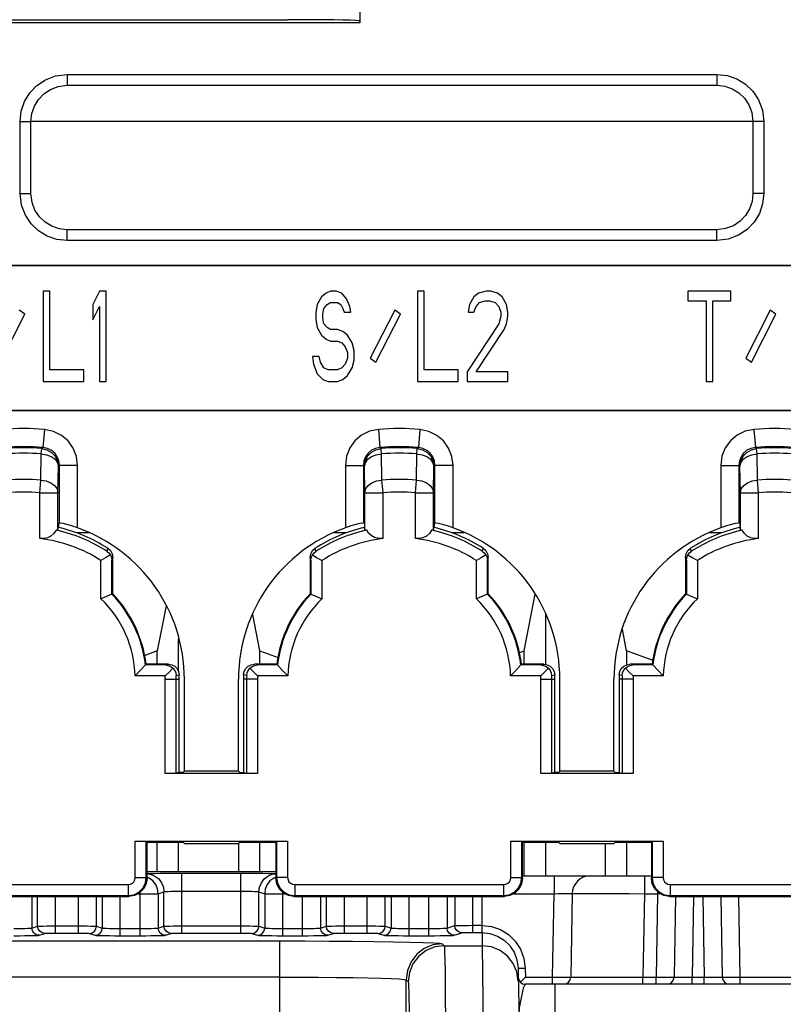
# Model space of a CAD drawing. Extents: x 35 to 410, y 33 to 287.
# Tile 4 of 65: x 55 to 62, y 82 to 91. Entities that reach past the tile are written whole.
import ezdxf

# ---------------------------------------------------------------- set-up
doc = ezdxf.new("R2010")
doc.units = 0
doc.header["$LTSCALE"] = 23.1
doc.layers.add('ALL_FEATURES', color=7, linetype='CONTINUOUS')

msp = doc.modelspace()

# ---------------------------------------------------------------- linework, layer by layer
at = {"layer": 'ALL_FEATURES', "color": 7, "linetype": 'CONTINUOUS'}
for p, q in [((57.7913, 100.632), (57.9109, 90.8421)), ((51.71, 90.8712), (57.2437, 90.8712)), ((57.9109, 90.8421), (52.7854, 90.8421)), ((55.2079, 90.2653), (61.2081, 90.2653)), ((54.8746, 89.2652), (54.8746, 89.9321)), ((61.5414, 89.9321), (61.5414, 89.2652)), ((61.2081, 88.9319), (55.2079, 88.9319)), ((62.9109, 88.6016), (53.6384, 88.6016)), ((62.908, 88.5986), (53.6413, 88.5986)), ((54.9872, 88.3653), (54.9872, 87.532)), ((55.0497, 88.3653), (54.9872, 88.3653)), ((55.0497, 87.6384), (55.0497, 88.3653)), ((55.508, 88.3653), (55.4455, 88.2412)), ((55.5705, 88.3653), (55.508, 88.3653)), ((55.5705, 87.532), (55.5705, 88.3653)), ((57.558, 88.3121), (57.5163, 88.2412)), ((57.5997, 88.3476), (57.558, 88.3121)), ((57.6413, 88.3653), (57.5997, 88.3476)), ((57.6934, 88.3653), (57.6413, 88.3653)), ((57.7455, 88.3476), (57.6934, 88.3653)), ((57.7872, 88.2944), (57.7455, 88.3476)), ((57.8184, 88.2235), (57.7872, 88.2944)), ((58.4434, 88.3653), (58.4434, 87.532)), ((58.5059, 88.3653), (58.4434, 88.3653)), ((58.5059, 87.6384), (58.5059, 88.3653)), ((58.9643, 88.3121), (58.9226, 88.2412)), ((59.0059, 88.3476), (58.9643, 88.3121)), ((59.0788, 88.3653), (59.0059, 88.3476)), ((59.0163, 88.2589), (59.0684, 88.2767)), ((59.0684, 88.2767), (59.1101, 88.2767)), ((59.1205, 88.3653), (59.0788, 88.3653)), ((59.1101, 88.2767), (59.1622, 88.2589)), ((59.183, 88.3476), (59.1205, 88.3653)), ((59.2247, 88.3121), (59.183, 88.3476)), ((59.2663, 88.2412), (59.2247, 88.3121)), ((60.9413, 88.3653), (60.9413, 88.2767)), ((61.3372, 88.3653), (60.9413, 88.3653)), ((60.9413, 88.2767), (61.108, 88.2767)), ((61.108, 88.2767), (61.108, 87.532)), ((61.1705, 87.532), (61.1705, 88.2767)), ((61.1705, 88.2767), (61.3372, 88.2767)), ((61.3372, 88.2767), (61.3372, 88.3653)), ((54.8191, 88.1525), (54.767, 88.188)), ((55.4455, 88.2412), (55.4455, 88.0994)), ((55.4455, 88.0994), (55.508, 88.2235)), ((55.508, 88.2235), (55.508, 87.532)), ((57.5163, 88.2412), (57.5059, 88.1703)), ((57.5684, 88.1525), (57.5788, 88.2057)), ((57.5788, 88.2057), (57.6101, 88.2412)), ((57.6101, 88.2412), (57.6413, 88.2589)), ((57.6413, 88.2589), (57.7038, 88.2589)), ((57.7038, 88.2589), (57.7351, 88.2412)), ((57.7351, 88.2412), (57.7559, 88.2057)), ((57.7559, 88.2057), (57.7663, 88.1703)), ((57.8288, 88.1703), (57.8184, 88.2235)), ((58.2337, 88.188), (58.008, 87.7447)), ((58.2858, 88.1525), (58.2337, 88.188)), ((58.9226, 88.2412), (58.9122, 88.1703)), ((58.9643, 88.1703), (58.9851, 88.2235)), ((58.9851, 88.2235), (59.0163, 88.2589)), ((59.1622, 88.2589), (59.1934, 88.2235)), ((59.1934, 88.2235), (59.2143, 88.1703)), ((59.2768, 88.1703), (59.2663, 88.2412)), ((61.7004, 88.188), (61.4747, 87.7447)), ((61.7524, 88.1525), (61.7004, 88.188)), ((54.5934, 87.7093), (54.8191, 88.1525)), ((57.5059, 88.1703), (57.5059, 88.0994)), ((57.5059, 88.0994), (57.5163, 88.0284)), ((57.5684, 88.1171), (57.5684, 88.1525)), ((57.5788, 88.0639), (57.5684, 88.1171)), ((57.7663, 88.1703), (57.8288, 88.1703)), ((58.0601, 87.7093), (58.2858, 88.1525)), ((58.9122, 88.1703), (58.9643, 88.1703)), ((59.2143, 88.1348), (59.1934, 88.0639)), ((59.2143, 88.1703), (59.2143, 88.1348)), ((59.2663, 88.0639), (59.2768, 88.1348)), ((59.2768, 88.1348), (59.2768, 88.1703)), ((61.5268, 87.7093), (61.7524, 88.1525)), ((57.5163, 88.0284), (57.558, 87.9575)), ((57.6101, 88.0284), (57.5788, 88.0639)), ((57.6413, 88.0107), (57.6101, 88.0284)), ((57.7038, 88.0107), (57.6413, 88.0107)), ((57.7559, 87.993), (57.7038, 88.0107)), ((59.1934, 88.0639), (58.9018, 87.6206)), ((58.9851, 87.6206), (59.2455, 88.0107)), ((59.2455, 88.0107), (59.2663, 88.0639)), ((57.558, 87.9575), (57.5997, 87.922)), ((57.5997, 87.922), (57.6413, 87.9043)), ((57.7976, 87.9575), (57.7559, 87.993)), ((57.8393, 87.8866), (57.7976, 87.9575)), ((57.6413, 87.9043), (57.7038, 87.9043)), ((57.7038, 87.9043), (57.7455, 87.8866)), ((57.7455, 87.8866), (57.7768, 87.8511)), ((57.7768, 87.8511), (57.7976, 87.7979)), ((57.8601, 87.8157), (57.8393, 87.8866)), ((57.4747, 87.7625), (57.4851, 87.6916)), ((57.5372, 87.7625), (57.4747, 87.7625)), ((57.5476, 87.7093), (57.5372, 87.7625)), ((57.7976, 87.7447), (57.7768, 87.6916)), ((57.7976, 87.7979), (57.7976, 87.7447)), ((57.8601, 87.727), (57.8601, 87.8157)), ((58.008, 87.7447), (58.0601, 87.7093)), ((61.4747, 87.7447), (61.5268, 87.7093)), ((55.3622, 87.6384), (55.0497, 87.6384)), ((55.3622, 87.532), (55.3622, 87.6384)), ((57.4851, 87.6916), (57.5163, 87.6029)), ((57.5788, 87.6561), (57.5476, 87.7093)), ((57.6205, 87.6384), (57.5788, 87.6561)), ((57.7038, 87.6384), (57.6205, 87.6384)), ((57.7455, 87.6561), (57.7038, 87.6384)), ((57.7768, 87.6916), (57.7455, 87.6561)), ((57.7976, 87.5852), (57.8393, 87.6561)), ((57.8393, 87.6561), (57.8601, 87.727)), ((58.8184, 87.6384), (58.5059, 87.6384)), ((58.8184, 87.532), (58.8184, 87.6384)), ((57.5163, 87.6029), (57.5684, 87.5497)), ((57.5684, 87.5497), (57.6205, 87.532)), ((57.7038, 87.532), (57.7559, 87.5497)), ((57.7559, 87.5497), (57.7976, 87.5852)), ((58.9018, 87.6206), (58.9018, 87.532)), ((59.2768, 87.6206), (58.9851, 87.6206)), ((59.2768, 87.532), (59.2768, 87.6206)), ((54.9872, 87.532), (55.3622, 87.532)), ((55.508, 87.532), (55.5705, 87.532)), ((57.6205, 87.532), (57.7038, 87.532)), ((58.4434, 87.532), (58.8184, 87.532)), ((58.9018, 87.532), (59.2768, 87.532)), ((61.108, 87.532), (61.1705, 87.532)), ((53.6384, 87.2624), (62.9109, 87.2624)), ((53.6413, 87.2653), (62.908, 87.2653)), ((55.1297, 86.2181), (55.1385, 86.2251)), ((55.1297, 86.2181), (55.1297, 86.1822)), ((57.9355, 86.224), (57.9116, 86.219)), ((57.9442, 86.2251), (57.9355, 86.224)), ((57.953, 86.2181), (57.9442, 86.2251)), ((57.953, 86.2181), (57.953, 86.1822)), ((58.5964, 86.2181), (58.6051, 86.2251)), ((58.5964, 86.2181), (58.5964, 86.1822)), ((61.4022, 86.224), (61.3783, 86.219)), ((61.4109, 86.2251), (61.4022, 86.224)), ((61.4196, 86.2181), (61.4109, 86.2251)), ((61.4196, 86.2181), (61.4196, 86.1822)), ((55.1238, 86.1594), (55.1297, 86.1822)), ((55.4089, 86.132), (55.2979, 86.132)), ((57.7848, 86.132), (57.6737, 86.132)), ((57.9588, 86.1594), (57.953, 86.1822)), ((58.5905, 86.1594), (58.5964, 86.1822)), ((58.8756, 86.132), (58.7646, 86.132)), ((61.2514, 86.132), (61.1404, 86.132)), ((61.4255, 86.1594), (61.4196, 86.1822)), ((55.521, 85.5248), (55.521, 85.8772)), ((55.6227, 85.567), (55.6227, 85.8782)), ((55.6297, 85.5698), (55.6297, 85.907)), ((57.453, 85.907), (57.453, 85.5698)), ((57.46, 85.8782), (57.46, 85.567)), ((57.5617, 85.8772), (57.5617, 85.5248)), ((58.9876, 85.5248), (58.9876, 85.8772)), ((59.0894, 85.567), (59.0894, 85.8782)), ((59.0964, 85.5698), (59.0964, 85.907)), ((60.9196, 85.907), (60.9196, 85.5698)), ((60.9266, 85.8782), (60.9266, 85.567)), ((61.0284, 85.8772), (61.0284, 85.5248)), ((55.6297, 85.5698), (55.6227, 85.567)), ((57.453, 85.5698), (57.46, 85.567)), ((59.0964, 85.5698), (59.0894, 85.567)), ((59.4276, 85.0437), (59.5294, 85.5667)), ((60.9196, 85.5698), (60.9266, 85.567)), ((56.122, 85.4601), (56.0409, 85.0437)), ((56.9884, 85.0437), (56.923, 85.3799)), ((59.6247, 85.3835), (59.6247, 84.9203)), ((60.3751, 85.0437), (60.3359, 85.2451)), ((56.238, 84.8544), (56.238, 85.1542)), ((56.0409, 85.0437), (55.9196, 84.999)), ((56.0409, 84.9203), (56.0409, 85.0437)), ((56.9884, 84.9203), (56.9884, 85.0437)), ((56.9884, 85.0437), (57.1588, 84.9808)), ((59.3799, 85.0261), (59.4276, 85.0437)), ((59.4276, 84.9203), (59.4276, 85.0437)), ((60.3751, 85.0437), (60.3751, 84.9157)), ((60.6192, 84.9537), (60.3751, 85.0437)), ((55.9379, 84.9203), (55.9317, 84.9134)), ((56.1162, 84.9134), (55.9317, 84.9134)), ((56.144, 84.9203), (55.9379, 84.9203)), ((57.1447, 84.9203), (56.9386, 84.9203)), ((57.1509, 84.9134), (56.9664, 84.9134)), ((57.1447, 84.9203), (57.1509, 84.9134)), ((59.4046, 84.9203), (59.3984, 84.9134)), ((59.5829, 84.9134), (59.3984, 84.9134)), ((59.6107, 84.9203), (59.4046, 84.9203)), ((60.6114, 84.9203), (60.4053, 84.9203)), ((60.6176, 84.9134), (60.4331, 84.9134)), ((60.6114, 84.9203), (60.6176, 84.9134)), ((56.1145, 84.8116), (55.8372, 84.8116)), ((56.1149, 83.9116), (56.1149, 84.782)), ((56.2164, 83.9133), (56.2164, 84.782)), ((56.2447, 83.9203), (56.2447, 84.782)), ((56.2913, 83.932), (56.2913, 84.782)), ((56.7913, 83.932), (56.7913, 84.782)), ((56.838, 84.782), (56.838, 83.9203)), ((56.8663, 84.782), (56.8663, 83.9133)), ((56.9678, 84.782), (56.9678, 83.9116)), ((57.2455, 84.8116), (56.9681, 84.8116)), ((59.5812, 84.8116), (59.3039, 84.8116)), ((59.5815, 83.9116), (59.5815, 84.782)), ((59.683, 83.9133), (59.683, 84.782)), ((59.7114, 83.9203), (59.7114, 84.782)), ((59.758, 83.932), (59.758, 84.782)), ((60.258, 83.932), (60.258, 84.782)), ((60.3046, 84.782), (60.3046, 83.9203)), ((60.333, 84.782), (60.333, 83.9133)), ((60.4345, 84.782), (60.4345, 83.9116)), ((60.7121, 84.8116), (60.4348, 84.8116)), ((56.2164, 83.9133), (56.1149, 83.9116)), ((56.9678, 83.9116), (56.1149, 83.9116)), ((56.2447, 83.9203), (56.2164, 83.9133)), ((56.2797, 83.9203), (56.2447, 83.9203)), ((56.2797, 83.9203), (56.2913, 83.932)), ((56.7913, 83.932), (56.2913, 83.932)), ((56.803, 83.9203), (56.7913, 83.932)), ((56.803, 83.9203), (56.838, 83.9203)), ((56.838, 83.9203), (56.8663, 83.9133)), ((56.9678, 83.9116), (56.8663, 83.9133)), ((59.683, 83.9133), (59.5815, 83.9116)), ((60.4345, 83.9116), (59.5815, 83.9116)), ((59.7114, 83.9203), (59.683, 83.9133)), ((59.7464, 83.9203), (59.7114, 83.9203)), ((59.7464, 83.9203), (59.758, 83.932)), ((60.258, 83.932), (59.758, 83.932)), ((60.2696, 83.9203), (60.258, 83.932)), ((60.2696, 83.9203), (60.3046, 83.9203)), ((60.3046, 83.9203), (60.333, 83.9133)), ((60.4345, 83.9116), (60.333, 83.9133)), ((55.8376, 82.9506), (55.8376, 83.2857)), ((55.8376, 83.2857), (57.245, 83.2857)), ((55.8376, 83.2857), (55.9394, 83.2839)), ((55.9394, 82.9506), (55.9394, 83.2839)), ((55.9464, 83.2769), (55.9394, 83.2839)), ((55.9464, 82.9436), (55.9464, 83.2769)), ((55.9464, 83.2769), (56.2797, 83.2769)), ((56.0409, 83.0034), (56.0409, 83.2769)), ((56.238, 83.0034), (56.238, 83.2769)), ((56.2797, 83.2769), (56.2913, 83.2653)), ((56.7913, 83.2653), (56.803, 83.2769)), ((56.803, 83.2769), (57.1363, 83.2769)), ((56.9884, 83.0034), (56.9884, 83.2769)), ((57.1363, 83.2769), (57.1433, 83.2839)), ((57.1363, 83.2769), (57.1363, 82.9436)), ((57.1433, 83.2839), (57.245, 83.2857)), ((57.1433, 83.2839), (57.1433, 82.9506)), ((57.245, 83.2857), (57.245, 82.9506)), ((59.3043, 82.9506), (59.3043, 83.2857)), ((59.3043, 83.2857), (60.7117, 83.2857)), ((59.3043, 83.2857), (59.4061, 83.2839)), ((59.4061, 82.9506), (59.4061, 83.2839)), ((59.413, 83.2769), (59.4061, 83.2839)), ((59.413, 82.9436), (59.413, 83.2769)), ((59.413, 83.2769), (59.7464, 83.2769)), ((59.4276, 82.9653), (59.4276, 83.2769)), ((59.6247, 83.2769), (59.6247, 82.9653)), ((59.7464, 83.2769), (59.758, 83.2653)), ((60.258, 83.2653), (60.2696, 83.2769)), ((60.2696, 83.2769), (60.603, 83.2769)), ((60.3751, 83.2769), (60.3751, 82.9653)), ((60.603, 83.2769), (60.61, 83.2839)), ((60.603, 83.2769), (60.603, 82.9436)), ((60.61, 83.2839), (60.7117, 83.2857)), ((60.61, 83.2839), (60.61, 82.9506)), ((60.7117, 83.2857), (60.7117, 82.9506)), ((56.2913, 83.2653), (56.7913, 83.2653)), ((56.7913, 83.2653), (56.7913, 83.0034)), ((59.758, 83.2653), (60.258, 83.2653)), ((60.178, 83.2653), (60.178, 82.9653)), ((57.1363, 83.0034), (55.9464, 83.0034)), ((59.413, 82.9653), (60.603, 82.9653)), ((53.8433, 82.8857), (55.7727, 82.8857)), ((57.3099, 82.8857), (59.2394, 82.8857)), ((60.7766, 82.8857), (63.4695, 82.8857)), ((53.8363, 82.7769), (55.7797, 82.7769)), ((53.8433, 82.7839), (55.7727, 82.7839)), ((57.3029, 82.7769), (59.2464, 82.7769)), ((57.3099, 82.7839), (59.2394, 82.7839)), ((59.0403, 82.4425), (59.0403, 82.7769)), ((59.8718, 82.8016), (59.8584, 82.0308)), ((60.7696, 82.7769), (63.213, 82.7769)), ((60.7766, 82.7839), (63.6394, 82.7839)), ((60.8267, 82.7769), (60.8137, 82.0308)), ((61.2446, 82.7769), (61.2576, 82.0308)), ((55.5524, 82.4145), (55.6014, 82.4139)), ((57.0524, 82.4145), (57.1014, 82.4139)), ((58.2191, 82.4145), (58.2681, 82.4139)), ((59.3721, 82.1148), (59.4212, 79.2986)), ((59.4402, 82.0308), (59.4067, 81.997)), ((59.4067, 81.997), (59.3939, 81.984)), ((64.6247, 81.9653), (59.4402, 81.9653))]:
    msp.add_line(p, q, dxfattribs=at)
at = {"layer": 'ALL_FEATURES', "color": 9, "linetype": 'CONTINUOUS'}
for p, q in [((55.2079, 90.3653), (55.2079, 90.2653)), ((55.2079, 90.3653), (61.2081, 90.3653)), ((61.2081, 90.3653), (61.2081, 90.2653)), ((54.7747, 89.2652), (54.7747, 89.9321)), ((54.7747, 89.9321), (54.8746, 89.9321)), ((61.5414, 89.932), (54.8746, 89.932)), ((61.6414, 89.9321), (61.5414, 89.9321)), ((61.6414, 89.9321), (61.6414, 89.2652)), ((54.7747, 89.2652), (54.8746, 89.2652)), ((61.6414, 89.2652), (61.5414, 89.2652)), ((55.2079, 88.832), (55.2079, 88.9319)), ((61.2081, 88.832), (61.2081, 88.9319)), ((61.2081, 88.832), (55.2079, 88.832)), ((54.9994, 87.0878), (54.9856, 86.9218)), ((58.0833, 87.0878), (58.0971, 86.9218)), ((58.4661, 87.0878), (58.4523, 86.9218)), ((61.5499, 87.0878), (61.5637, 86.9218)), ((54.9704, 86.8625), (54.9743, 86.9121)), ((54.9743, 86.9121), (54.9856, 86.9218)), ((58.1084, 86.9121), (58.0971, 86.9218)), ((58.1122, 86.8625), (58.1084, 86.9121)), ((58.4371, 86.8625), (58.441, 86.9121)), ((58.441, 86.9121), (58.4523, 86.9218)), ((61.575, 86.9121), (61.5637, 86.9218)), ((61.5789, 86.8625), (61.575, 86.9121)), ((54.9673, 86.62), (54.9704, 86.8625)), ((58.1154, 86.62), (58.1122, 86.8625)), ((58.4339, 86.62), (58.4371, 86.8625)), ((61.5821, 86.62), (61.5789, 86.8625)), ((55.1238, 86.5036), (55.128, 86.746)), ((55.128, 86.746), (55.1385, 86.7557)), ((55.1385, 86.2251), (55.1385, 86.7557)), ((55.3051, 86.7557), (55.1385, 86.7557)), ((55.3051, 86.1795), (55.3051, 86.7557)), ((57.7776, 86.7557), (57.7776, 86.1795)), ((57.7776, 86.7557), (57.9442, 86.7557)), ((57.9442, 86.7557), (57.9442, 86.2251)), ((57.9547, 86.746), (57.9442, 86.7557)), ((57.9588, 86.5036), (57.9547, 86.746)), ((58.5905, 86.5036), (58.5946, 86.746)), ((58.5946, 86.746), (58.6051, 86.7557)), ((58.6051, 86.2251), (58.6051, 86.7557)), ((58.7718, 86.7557), (58.6051, 86.7557)), ((58.7718, 86.1795), (58.7718, 86.7557)), ((61.2442, 86.7557), (61.2442, 86.1795)), ((61.2442, 86.7557), (61.4109, 86.7557)), ((61.4109, 86.7557), (61.4109, 86.2251)), ((61.4214, 86.746), (61.4109, 86.7557)), ((61.4255, 86.5036), (61.4214, 86.746)), ((54.9572, 86.5036), (54.9673, 86.62)), ((58.1255, 86.5036), (58.1154, 86.62)), ((58.4239, 86.5036), (58.4339, 86.62)), ((61.5921, 86.5036), (61.5821, 86.62)), ((54.9572, 86.0803), (54.9572, 86.5036)), ((54.9572, 86.5036), (55.1238, 86.5036)), ((55.1238, 86.1594), (55.1238, 86.5036)), ((57.9588, 86.1594), (57.9588, 86.5036)), ((57.9588, 86.5036), (58.1255, 86.5036)), ((58.1255, 86.0803), (58.1255, 86.5036)), ((58.4239, 86.0803), (58.4239, 86.5036)), ((58.4239, 86.5036), (58.5905, 86.5036)), ((58.5905, 86.1594), (58.5905, 86.5036)), ((61.4255, 86.1594), (61.4255, 86.5036)), ((61.4255, 86.5036), (61.5921, 86.5036)), ((61.5921, 86.0803), (61.5921, 86.5036)), ((55.5772, 85.9617), (55.5837, 85.9913)), ((57.5055, 85.9617), (57.499, 85.9913)), ((59.0439, 85.9617), (59.0503, 85.9913)), ((60.9721, 85.9617), (60.9657, 85.9913)), ((55.6227, 85.8782), (55.6297, 85.907)), ((57.46, 85.8782), (57.453, 85.907)), ((59.0894, 85.8782), (59.0964, 85.907)), ((60.9266, 85.8782), (60.9196, 85.907)), ((56.1162, 84.9134), (56.144, 84.9203)), ((56.9664, 84.9134), (56.9386, 84.9203)), ((59.5829, 84.9134), (59.6107, 84.9203)), ((60.4331, 84.9134), (60.4053, 84.9203)), ((56.216, 84.8158), (56.2441, 84.8233)), ((56.8667, 84.8158), (56.8385, 84.8233)), ((59.6826, 84.8158), (59.7108, 84.8233)), ((60.3334, 84.8158), (60.3052, 84.8233)), ((56.1149, 84.782), (56.2447, 84.782)), ((56.9678, 84.782), (56.838, 84.782)), ((59.5815, 84.782), (59.7114, 84.782)), ((60.4345, 84.782), (60.3046, 84.782)), ((55.8376, 82.9506), (55.9394, 82.9506)), ((55.9394, 82.9506), (55.9464, 82.9436)), ((55.9464, 82.9846), (55.9795, 82.9802)), ((56.2694, 82.4368), (56.2694, 82.9914)), ((56.2694, 82.9914), (56.8133, 82.9914)), ((56.8133, 82.4368), (56.8133, 82.9914)), ((57.1031, 82.9802), (57.1363, 82.9846)), ((57.1363, 82.9541), (57.1163, 82.9458)), ((57.1433, 82.9506), (57.1363, 82.9436)), ((57.245, 82.9506), (57.1433, 82.9506)), ((59.3043, 82.9506), (59.4061, 82.9506)), ((59.4061, 82.9506), (59.413, 82.9436)), ((59.7052, 82.9653), (59.7052, 82.8016)), ((60.5384, 82.9653), (60.5384, 82.8016)), ((60.61, 82.9506), (60.603, 82.9436)), ((60.7117, 82.9506), (60.61, 82.9506)), ((55.7727, 82.8857), (55.7727, 82.7839)), ((56.2694, 82.8248), (56.8133, 82.8248)), ((57.3099, 82.8857), (57.3099, 82.7839)), ((59.2394, 82.8857), (59.2394, 82.7839)), ((60.7766, 82.8857), (60.7766, 82.7839)), ((54.8829, 82.7769), (54.8829, 82.4841)), ((54.9363, 82.5018), (54.9363, 82.7769)), ((55.1027, 82.4368), (55.1027, 82.7769)), ((55.3133, 82.4368), (55.3133, 82.7769)), ((55.4797, 82.5018), (55.4797, 82.7769)), ((55.5331, 82.7769), (55.5331, 82.4841)), ((55.6995, 82.4135), (55.6995, 82.7769)), ((55.7727, 82.7839), (55.7797, 82.7769)), ((55.8635, 82.8015), (56.0496, 82.8015)), ((55.8832, 82.4135), (55.8832, 82.8143)), ((56.0496, 82.8015), (56.1029, 82.8193)), ((56.0496, 82.8015), (56.0496, 82.4841)), ((56.1029, 82.5018), (56.1029, 82.8193)), ((56.9797, 82.5018), (56.9797, 82.8193)), ((56.9797, 82.8193), (57.0331, 82.8015)), ((57.0331, 82.8015), (57.0331, 82.4841)), ((57.0331, 82.8015), (57.2192, 82.8015)), ((57.1995, 82.4135), (57.1995, 82.8143)), ((57.3099, 82.7839), (57.3029, 82.7769)), ((57.3832, 82.4135), (57.3832, 82.7769)), ((57.5496, 82.7769), (57.5496, 82.4841)), ((57.6029, 82.5018), (57.6029, 82.7769)), ((57.7694, 82.4368), (57.7694, 82.7769)), ((57.98, 82.4368), (57.98, 82.7769)), ((58.1464, 82.5018), (58.1464, 82.7769)), ((58.1997, 82.7769), (58.1997, 82.4841)), ((58.3662, 82.4135), (58.3662, 82.7769)), ((58.5498, 82.4135), (58.5498, 82.7769)), ((58.7163, 82.7769), (58.7163, 82.4841)), ((58.7871, 82.7769), (58.7871, 82.5076)), ((58.9535, 82.4426), (58.9535, 82.7769)), ((59.2394, 82.7839), (59.2464, 82.7769)), ((59.3302, 82.8016), (59.7052, 82.8016)), ((59.6917, 82.0308), (59.7052, 82.8016)), ((60.2706, 82.8025), (60.3997, 82.8021)), ((60.3997, 82.8021), (60.5384, 82.8016)), ((60.5384, 82.8016), (60.5249, 82.0308)), ((60.5384, 82.8016), (60.6605, 82.8016)), ((60.6605, 82.8016), (60.647, 82.0308)), ((60.6605, 82.8199), (60.6605, 82.8016)), ((60.6605, 82.8016), (60.6851, 82.8019)), ((60.7766, 82.7839), (60.7696, 82.7769)), ((60.9933, 82.7769), (60.9803, 82.0308)), ((61.078, 82.7769), (61.091, 82.0308)), ((61.4243, 82.0308), (61.4113, 82.7769)), ((54.8829, 82.4841), (54.9363, 82.5018)), ((55.1027, 82.5035), (55.3133, 82.5035)), ((55.4797, 82.5018), (55.5331, 82.4841)), ((55.6995, 82.4802), (55.8832, 82.4802)), ((56.0496, 82.4841), (56.1029, 82.5018)), ((56.2694, 82.5035), (56.8133, 82.5035)), ((56.9797, 82.5018), (57.0331, 82.4841)), ((57.1995, 82.4802), (57.3832, 82.4802)), ((57.5496, 82.4841), (57.6029, 82.5018)), ((57.7694, 82.5035), (57.98, 82.5035)), ((58.1464, 82.5018), (58.1997, 82.4841)), ((58.3662, 82.4802), (58.5498, 82.4802)), ((58.7163, 82.4841), (58.7871, 82.5076)), ((58.8276, 82.5087), (58.8565, 82.509)), ((58.8565, 82.509), (58.8845, 82.5091)), ((58.8845, 82.5091), (58.915, 82.5092)), ((58.915, 82.5092), (58.9535, 82.5093)), ((58.9535, 82.5093), (59.0403, 82.5093)), ((54.9495, 82.4174), (55.0028, 82.4352)), ((55.1027, 82.4368), (55.3133, 82.4368)), ((55.4132, 82.4352), (55.4665, 82.4174)), ((55.6995, 82.4135), (55.8832, 82.4135)), ((56.1162, 82.4174), (56.1695, 82.4352)), ((56.2694, 82.4368), (56.8133, 82.4368)), ((56.9132, 82.4352), (56.9665, 82.4174)), ((57.1995, 82.4135), (57.3832, 82.4135)), ((57.6162, 82.4174), (57.6695, 82.4352)), ((57.7694, 82.4368), (57.98, 82.4368)), ((58.0798, 82.4352), (58.1331, 82.4174)), ((58.3662, 82.4135), (58.5498, 82.4135)), ((58.7829, 82.4174), (58.8536, 82.441)), ((58.878, 82.442), (58.8953, 82.4423)), ((58.8953, 82.4423), (58.9121, 82.4425)), ((58.9121, 82.4425), (58.9304, 82.4426)), ((58.9304, 82.4426), (58.9535, 82.4426)), ((58.9535, 82.4426), (59.0403, 82.4426)), ((59.0396, 82.4425), (59.0409, 82.3213)), ((51.8787, 82.3651), (57.1729, 82.3651)), ((57.1729, 76.7986), (57.1729, 82.3651)), ((58.6727, 82.3394), (58.6908, 82.3213)), ((58.6908, 82.3213), (59.0409, 82.3213)), ((59.0409, 82.3213), (59.0525, 81.3214)), ((59.4387, 82.1148), (59.4402, 82.0308)), ((57.1729, 82.0318), (51.71, 82.0318)), ((58.3394, 76.9653), (58.3394, 82.0061)), ((58.3394, 82.0061), (58.3575, 81.988)), ((59.4402, 82.0308), (59.6917, 82.0308)), ((59.6917, 81.9653), (59.6917, 82.0308)), ((59.7768, 82.0304), (59.8126, 82.0303)), ((59.8126, 82.0303), (59.8396, 82.0304)), ((60.1421, 82.0304), (60.2968, 82.0305)), ((60.2968, 82.0305), (60.5249, 82.0308)), ((60.5249, 81.9653), (60.5249, 82.0308)), ((60.5249, 82.0308), (60.647, 82.0308)), ((60.647, 81.9653), (60.647, 82.0308)), ((60.7294, 82.0304), (60.7657, 82.0303)), ((60.7657, 82.0303), (60.795, 82.0304)), ((60.9803, 81.9653), (60.9803, 82.0308)), ((60.9803, 82.0308), (61.091, 82.0308)), ((61.091, 81.9653), (61.091, 82.0308)), ((61.2938, 82.0303), (61.3277, 82.0304)), ((61.3277, 82.0304), (61.3696, 82.0305)), ((61.3696, 82.0305), (61.4243, 82.0308)), ((61.4243, 81.9653), (61.4243, 82.0308)), ((61.4243, 82.0308), (62.0584, 82.0308)), ((59.7137, 81.6378), (59.7137, 81.9653))]:
    msp.add_line(p, q, dxfattribs=at)
at = {"layer": 'ALL_FEATURES', "color": 7, "linetype": 'CONTINUOUS'}
for points in [[(57.9107, 90.8596), (57.9007, 90.8616), (57.8706, 90.8636), (57.8216, 90.8654), (57.755, 90.8671), (57.6719, 90.8685), (57.5766, 90.8697), (57.4714, 90.8705), (57.3588, 90.871), (57.2437, 90.8712)], [(54.8746, 89.9321), (54.8827, 90.005), (54.9061, 90.0734), (54.9438, 90.1354), (54.9938, 90.1875), (55.0545, 90.2279), (55.1271, 90.2554), (55.2079, 90.2653)], [(61.2081, 90.2653), (61.2811, 90.2573), (61.3494, 90.2339), (61.4114, 90.1962), (61.4635, 90.1462), (61.504, 90.0855), (61.5314, 90.0128), (61.5414, 89.9321)], [(55.2079, 88.9319), (55.1349, 88.94), (55.0666, 88.9634), (55.0046, 89.0011), (54.9525, 89.0511), (54.912, 89.1118), (54.8846, 89.1844), (54.8746, 89.2652)], [(61.5414, 89.2652), (61.5333, 89.1923), (61.5099, 89.1239), (61.4722, 89.0619), (61.4222, 89.0098), (61.3615, 88.9693), (61.2889, 88.9419), (61.2081, 88.9319)], [(55.171, 86.219), (55.1471, 86.224), (55.1385, 86.2251)], [(55.3051, 86.1795), (55.2535, 86.1967), (55.2071, 86.21), (55.171, 86.219)], [(57.9116, 86.219), (57.8756, 86.21), (57.8292, 86.1967), (57.7776, 86.1795)], [(58.6377, 86.219), (58.6138, 86.224), (58.6051, 86.2251)], [(58.7718, 86.1795), (58.7201, 86.1967), (58.6737, 86.21), (58.6377, 86.219)], [(61.3783, 86.219), (61.3423, 86.21), (61.2959, 86.1967), (61.2442, 86.1795)], [(55.1075, 86.1581), (55.0868, 86.1266), (55.0594, 86.1027), (55.0268, 86.087), (54.9924, 86.0798), (54.9572, 86.0803)], [(55.1238, 86.1594), (55.1194, 86.1579), (55.1075, 86.1581)], [(57.9752, 86.1581), (57.9633, 86.1579), (57.9588, 86.1594)], [(58.1255, 86.0803), (58.0871, 86.0802), (58.0484, 86.0897), (58.0158, 86.1079), (57.9918, 86.1315), (57.9752, 86.1581)], [(58.5742, 86.1581), (58.5534, 86.1266), (58.5261, 86.1027), (58.4935, 86.087), (58.4591, 86.0798), (58.4239, 86.0803)], [(58.5905, 86.1594), (58.586, 86.1579), (58.5742, 86.1581)], [(61.4418, 86.1581), (61.43, 86.1579), (61.4255, 86.1594)], [(61.5921, 86.0803), (61.5554, 86.08), (61.5207, 86.0876), (61.489, 86.1033), (61.4623, 86.1269), (61.4418, 86.1581)], [(55.608, 85.9291), (55.5639, 85.9031), (55.521, 85.8772)], [(55.5772, 85.9617), (55.5942, 85.9476), (55.608, 85.9291)], [(55.5837, 85.9913), (55.6082, 85.969), (55.6242, 85.9398), (55.6297, 85.907)], [(55.608, 85.9291), (55.6191, 85.9044), (55.6227, 85.8782)], [(57.453, 85.907), (57.4585, 85.9398), (57.4744, 85.969), (57.499, 85.9913)], [(57.46, 85.8782), (57.4636, 85.9044), (57.4747, 85.9291)], [(57.4747, 85.9291), (57.4885, 85.9476), (57.5055, 85.9617)], [(57.4747, 85.9291), (57.5188, 85.9031), (57.5617, 85.8772)], [(59.0746, 85.9291), (59.0306, 85.903), (58.9876, 85.8772)], [(59.0439, 85.9617), (59.0608, 85.9476), (59.0746, 85.9291)], [(59.0503, 85.9913), (59.0749, 85.969), (59.0908, 85.9398), (59.0964, 85.907)], [(59.0746, 85.9291), (59.0858, 85.9044), (59.0894, 85.8782)], [(60.9196, 85.907), (60.9252, 85.94), (60.9412, 85.9691), (60.9657, 85.9913)], [(60.9266, 85.8782), (60.9302, 85.9044), (60.9414, 85.9291)], [(60.9414, 85.9291), (60.9552, 85.9476), (60.9721, 85.9617)], [(60.9414, 85.9291), (60.9854, 85.903), (61.0284, 85.8772)], [(55.6227, 85.567), (55.5709, 85.5458), (55.521, 85.5248)], [(57.46, 85.567), (57.5118, 85.5458), (57.5617, 85.5248)], [(59.0894, 85.567), (59.0376, 85.5458), (58.9876, 85.5248)], [(60.9266, 85.567), (60.9784, 85.5458), (61.0284, 85.5248)], [(55.9317, 84.9134), (55.8845, 84.8614), (55.8372, 84.8116)], [(56.1162, 84.9134), (56.1419, 84.9099), (56.1659, 84.8994), (56.186, 84.8826)], [(56.144, 84.9203), (56.1743, 84.9157), (56.202, 84.9019), (56.2239, 84.8807), (56.2386, 84.8533), (56.2441, 84.8233)], [(56.8385, 84.8233), (56.844, 84.8531), (56.8584, 84.8802), (56.881, 84.9022), (56.9086, 84.9157), (56.9386, 84.9203)], [(56.8967, 84.8826), (56.9168, 84.8994), (56.9408, 84.9099), (56.9664, 84.9134)], [(57.1509, 84.9134), (57.1982, 84.8614), (57.2455, 84.8116)], [(59.3984, 84.9134), (59.3511, 84.8614), (59.3039, 84.8116)], [(59.5829, 84.9134), (59.6085, 84.9099), (59.6326, 84.8994), (59.6526, 84.8826)], [(59.6107, 84.9203), (59.6409, 84.9157), (59.6687, 84.9019), (59.6906, 84.8807), (59.7053, 84.8533), (59.7108, 84.8233)], [(60.3052, 84.8233), (60.3107, 84.8531), (60.325, 84.8802), (60.3477, 84.9022), (60.3753, 84.9157), (60.4053, 84.9203)], [(60.3634, 84.8826), (60.3834, 84.8994), (60.4075, 84.9099), (60.4331, 84.9134)], [(60.6176, 84.9134), (60.6649, 84.8614), (60.7121, 84.8116)], [(56.186, 84.8826), (56.1502, 84.8466), (56.1145, 84.8116)], [(56.186, 84.8826), (56.2021, 84.8626), (56.2123, 84.8397), (56.216, 84.8158)], [(56.8667, 84.8158), (56.8704, 84.8397), (56.8805, 84.8626), (56.8967, 84.8826)], [(56.8967, 84.8826), (56.9325, 84.8466), (56.9681, 84.8116)], [(59.6526, 84.8826), (59.6169, 84.8466), (59.5812, 84.8116)], [(59.6526, 84.8826), (59.6688, 84.8626), (59.6789, 84.8397), (59.6826, 84.8158)], [(60.3334, 84.8158), (60.3371, 84.8397), (60.3472, 84.8626), (60.3634, 84.8826)], [(60.3634, 84.8826), (60.3991, 84.8466), (60.4348, 84.8116)], [(55.7727, 82.7839), (55.8242, 82.7921), (55.8707, 82.8158), (55.9076, 82.8526), (55.9312, 82.8991), (55.9394, 82.9506)], [(55.7727, 82.8857), (55.7928, 82.8889), (55.8109, 82.8981), (55.8252, 82.9124), (55.8345, 82.9305), (55.8376, 82.9506)], [(55.9464, 82.9436), (55.9382, 82.8921), (55.9145, 82.8456), (55.8777, 82.8088), (55.8312, 82.7851), (55.7797, 82.7769)], [(57.3029, 82.7769), (57.2514, 82.7851), (57.205, 82.8088), (57.1681, 82.8456), (57.1445, 82.8921), (57.1363, 82.9436)], [(57.1433, 82.9506), (57.1515, 82.8991), (57.1751, 82.8526), (57.212, 82.8158), (57.2584, 82.7921), (57.3099, 82.7839)], [(57.245, 82.9506), (57.2482, 82.9305), (57.2574, 82.9124), (57.2718, 82.8981), (57.2899, 82.8888), (57.3099, 82.8857)], [(59.2394, 82.7839), (59.2909, 82.7921), (59.3374, 82.8158), (59.3742, 82.8526), (59.3979, 82.8991), (59.4061, 82.9506)], [(59.2394, 82.8857), (59.2595, 82.8889), (59.2776, 82.8981), (59.2919, 82.9124), (59.3011, 82.9305), (59.3043, 82.9506)], [(59.413, 82.9436), (59.4049, 82.8921), (59.3812, 82.8456), (59.3443, 82.8088), (59.2979, 82.7851), (59.2464, 82.7769)], [(60.7696, 82.7769), (60.7181, 82.7851), (60.6717, 82.8088), (60.6348, 82.8456), (60.6111, 82.8921), (60.603, 82.9436)], [(60.61, 82.9506), (60.6181, 82.8991), (60.6418, 82.8526), (60.6787, 82.8158), (60.7251, 82.7921), (60.7766, 82.7839)], [(60.7117, 82.9506), (60.7149, 82.9305), (60.7241, 82.9124), (60.7385, 82.8981), (60.7565, 82.8888), (60.7766, 82.8857)], [(54.7165, 82.4135), (54.7678, 82.4136), (54.8162, 82.4139), (54.8637, 82.4145)], [(55.6014, 82.4139), (55.6469, 82.4137), (55.6995, 82.4135)], [(55.8832, 82.4135), (55.9345, 82.4136), (55.9828, 82.4139), (56.0304, 82.4145)], [(57.1014, 82.4139), (57.1469, 82.4137), (57.1995, 82.4135)], [(57.3832, 82.4135), (57.4345, 82.4136), (57.4828, 82.4139), (57.5304, 82.4145)], [(58.2681, 82.4139), (58.3136, 82.4137), (58.3662, 82.4135)], [(58.5498, 82.4135), (58.6012, 82.4136), (58.6495, 82.4139), (58.6971, 82.4145)], [(59.3101, 82.3027), (59.3359, 82.2602), (59.3622, 82.1896), (59.3721, 82.1148)]]:
    msp.add_lwpolyline(points, dxfattribs=at)
at = {"layer": 'ALL_FEATURES', "color": 9, "linetype": 'CONTINUOUS'}
for points in [[(54.7747, 89.9321), (54.7852, 90.0269), (54.8155, 90.1158), (54.8646, 90.1964), (54.9296, 90.2641), (55.0085, 90.3167), (55.1029, 90.3524), (55.2079, 90.3653)], [(61.2081, 90.3653), (61.3029, 90.3548), (61.3918, 90.3244), (61.4724, 90.2754), (61.5401, 90.2104), (61.5927, 90.1315), (61.6284, 90.0371), (61.6414, 89.9321)], [(55.2079, 88.832), (55.1131, 88.8425), (55.0242, 88.8728), (54.9436, 88.9219), (54.8759, 88.9869), (54.8233, 89.0658), (54.7876, 89.1602), (54.7747, 89.2652)], [(61.6414, 89.2652), (61.6308, 89.1704), (61.6005, 89.0815), (61.5514, 89.0009), (61.4864, 88.9332), (61.4076, 88.8806), (61.3131, 88.8449), (61.2081, 88.832)], [(55.3051, 86.7557), (55.2948, 86.8381), (55.2646, 86.9149), (55.2171, 86.9814), (55.1567, 87.033), (55.0834, 87.0698), (54.9994, 87.0878)], [(58.0833, 87.0878), (58.0021, 87.0707), (57.9282, 87.0345), (57.8659, 86.9817), (57.8192, 86.9171), (57.7886, 86.8407), (57.7776, 86.7557)], [(58.7718, 86.7557), (58.7614, 86.8381), (58.7313, 86.9149), (58.6837, 86.9814), (58.6234, 87.033), (58.55, 87.0698), (58.4661, 87.0878)], [(61.5499, 87.0878), (61.4688, 87.0707), (61.3948, 87.0345), (61.3326, 86.9817), (61.2859, 86.9171), (61.2552, 86.8407), (61.2442, 86.7557)], [(54.9743, 86.9121), (55.0225, 86.901), (55.0654, 86.8761), (55.0991, 86.8397), (55.1206, 86.795), (55.128, 86.746)], [(55.1385, 86.7557), (55.1333, 86.7969), (55.1182, 86.8353), (55.0945, 86.8686), (55.0643, 86.8944), (55.0276, 86.9127), (54.9856, 86.9218)], [(58.0971, 86.9218), (58.0565, 86.9132), (58.0195, 86.8951), (57.9883, 86.8687), (57.965, 86.8364), (57.9497, 86.7982), (57.9442, 86.7557)], [(57.9547, 86.746), (57.9621, 86.795), (57.9836, 86.8397), (58.0173, 86.8761), (58.0602, 86.901), (58.1084, 86.9121)], [(58.441, 86.9121), (58.4892, 86.901), (58.5321, 86.8761), (58.5658, 86.8397), (58.5873, 86.795), (58.5946, 86.746)], [(58.6051, 86.7557), (58.6, 86.7969), (58.5849, 86.8353), (58.5611, 86.8686), (58.5309, 86.8944), (58.4943, 86.9127), (58.4523, 86.9218)], [(61.5637, 86.9218), (61.5231, 86.9132), (61.4862, 86.8951), (61.455, 86.8687), (61.4317, 86.8364), (61.4164, 86.7982), (61.4109, 86.7557)], [(61.4214, 86.746), (61.4288, 86.795), (61.4502, 86.8397), (61.484, 86.8761), (61.5268, 86.901), (61.575, 86.9121)], [(54.9704, 86.8625), (55.0192, 86.855), (55.0629, 86.8376), (55.0975, 86.8121), (55.1199, 86.7806), (55.128, 86.746)], [(57.9547, 86.746), (57.9628, 86.7806), (57.9852, 86.8121), (58.0198, 86.8376), (58.0635, 86.855), (58.1122, 86.8625)], [(58.4371, 86.8625), (58.4859, 86.855), (58.5296, 86.8376), (58.5642, 86.8121), (58.5865, 86.7806), (58.5946, 86.746)], [(61.4214, 86.746), (61.4295, 86.7806), (61.4518, 86.8121), (61.4864, 86.8376), (61.5301, 86.855), (61.5789, 86.8625)], [(54.9673, 86.62), (55.0158, 86.6124), (55.0593, 86.595), (55.0936, 86.5695), (55.1158, 86.5381), (55.1238, 86.5036)], [(57.9588, 86.5036), (57.9669, 86.5381), (57.9891, 86.5695), (58.0234, 86.595), (58.0668, 86.6124), (58.1154, 86.62)], [(58.4339, 86.62), (58.4825, 86.6124), (58.5259, 86.595), (58.5603, 86.5695), (58.5825, 86.5381), (58.5905, 86.5036)], [(61.4255, 86.5036), (61.4335, 86.5381), (61.4557, 86.5695), (61.4901, 86.595), (61.5335, 86.6124), (61.5821, 86.62)], [(55.9464, 82.987), (55.9481, 82.9872), (55.9747, 82.9883), (56.0151, 82.9894), (56.0674, 82.9903), (56.1291, 82.9909), (56.1974, 82.9913), (56.2694, 82.9914)], [(56.0496, 82.8015), (56.0439, 82.8448), (56.0271, 82.885), (56.0006, 82.9196), (55.9659, 82.946), (55.9464, 82.9541)], [(55.9795, 82.9802), (56.0197, 82.9636), (56.0541, 82.9371), (56.0806, 82.9026), (56.0972, 82.8624), (56.1029, 82.8193)], [(56.8133, 82.9914), (56.8851, 82.9913), (56.9534, 82.9909), (57.0152, 82.9903), (57.0675, 82.9894), (57.1079, 82.9883), (57.1346, 82.9872), (57.1363, 82.987)], [(56.9797, 82.8193), (56.9854, 82.8624), (57.0021, 82.9026), (57.0285, 82.9371), (57.063, 82.9636), (57.1031, 82.9802)], [(57.1163, 82.9458), (57.0819, 82.9193), (57.0554, 82.8848), (57.0388, 82.8446), (57.0331, 82.8015)], [(56.1029, 82.8193), (56.1087, 82.8205), (56.122, 82.8217), (56.1422, 82.8227), (56.1684, 82.8236), (56.1992, 82.8243), (56.2334, 82.8247), (56.2694, 82.8248)], [(56.8133, 82.8248), (56.8492, 82.8247), (56.8833, 82.8243), (56.9142, 82.8236), (56.9404, 82.8227), (56.9606, 82.8217), (56.9739, 82.8205), (56.9797, 82.8193)], [(59.7052, 82.8016), (59.7415, 82.8021), (59.776, 82.8025), (59.8072, 82.8027), (59.8333, 82.8027), (59.8539, 82.8026), (59.8673, 82.8021), (59.8718, 82.8016)], [(59.8718, 82.8016), (59.8844, 82.8021), (59.9209, 82.8024), (59.9802, 82.8027), (60.0601, 82.8028), (60.1572, 82.8027), (60.2706, 82.8025)], [(54.7165, 82.4802), (54.7532, 82.4803), (54.7877, 82.4806), (54.8191, 82.4811), (54.8449, 82.4817), (54.8639, 82.4824), (54.8767, 82.4832), (54.8829, 82.4841)], [(54.9025, 82.437), (54.888, 82.4586), (54.8829, 82.4841)], [(54.9363, 82.5018), (54.9439, 82.5023), (54.9614, 82.5027), (54.9876, 82.503), (55.0202, 82.5032), (55.0589, 82.5034), (55.1027, 82.5035)], [(55.0028, 82.4352), (54.9774, 82.4403), (54.9558, 82.4547), (54.9414, 82.4763), (54.9363, 82.5018)], [(55.3133, 82.5035), (55.3554, 82.5034), (55.3941, 82.5033), (55.4276, 82.503), (55.4536, 82.5027), (55.4716, 82.5023), (55.4797, 82.5018)], [(55.4132, 82.4352), (55.4386, 82.4403), (55.4602, 82.4547), (55.4747, 82.4763), (55.4797, 82.5018)], [(55.5135, 82.437), (55.528, 82.4586), (55.5331, 82.4841)], [(55.5331, 82.4841), (55.5391, 82.4832), (55.5527, 82.4823), (55.5737, 82.4816), (55.6002, 82.481), (55.6295, 82.4806), (55.6619, 82.4803), (55.6995, 82.4802)], [(55.8832, 82.4802), (55.9198, 82.4803), (55.9544, 82.4806), (55.9857, 82.4811), (56.0116, 82.4817), (56.0305, 82.4824), (56.0434, 82.4832), (56.0496, 82.4841)], [(56.0691, 82.437), (56.0547, 82.4586), (56.0496, 82.4841)], [(56.1029, 82.5018), (56.1105, 82.5023), (56.128, 82.5027), (56.1542, 82.503), (56.1868, 82.5032), (56.2256, 82.5034), (56.2694, 82.5035)], [(56.1695, 82.4352), (56.144, 82.4403), (56.1225, 82.4547), (56.108, 82.4763), (56.1029, 82.5018)], [(56.8133, 82.5035), (56.8554, 82.5034), (56.8941, 82.5033), (56.9276, 82.503), (56.9536, 82.5027), (56.9716, 82.5023), (56.9797, 82.5018)], [(56.9132, 82.4352), (56.9386, 82.4403), (56.9602, 82.4547), (56.9747, 82.4763), (56.9797, 82.5018)], [(57.0135, 82.437), (57.028, 82.4586), (57.0331, 82.4841)], [(57.0331, 82.4841), (57.0391, 82.4832), (57.0527, 82.4823), (57.0737, 82.4816), (57.1002, 82.481), (57.1295, 82.4806), (57.1619, 82.4803), (57.1995, 82.4802)], [(57.3832, 82.4802), (57.4198, 82.4803), (57.4544, 82.4806), (57.4857, 82.4811), (57.5116, 82.4817), (57.5305, 82.4824), (57.5434, 82.4832), (57.5496, 82.4841)], [(57.5691, 82.437), (57.5547, 82.4586), (57.5496, 82.4841)], [(57.6029, 82.5018), (57.6105, 82.5023), (57.628, 82.5027), (57.6542, 82.503), (57.6868, 82.5032), (57.7256, 82.5034), (57.7694, 82.5035)], [(57.6695, 82.4352), (57.644, 82.4403), (57.6225, 82.4547), (57.608, 82.4763), (57.6029, 82.5018)], [(57.98, 82.5035), (58.022, 82.5034), (58.0607, 82.5033), (58.0943, 82.503), (58.1202, 82.5027), (58.1383, 82.5023), (58.1464, 82.5018)], [(58.0798, 82.4352), (58.1053, 82.4403), (58.1269, 82.4547), (58.1413, 82.4763), (58.1464, 82.5018)], [(58.1802, 82.437), (58.1946, 82.4586), (58.1997, 82.4841)], [(58.1997, 82.4841), (58.2057, 82.4832), (58.2194, 82.4823), (58.2404, 82.4816), (58.2668, 82.481), (58.2961, 82.4806), (58.3286, 82.4803), (58.3662, 82.4802)], [(58.5498, 82.4802), (58.5865, 82.4803), (58.621, 82.4806), (58.6524, 82.4811), (58.6783, 82.4817), (58.6972, 82.4824), (58.71, 82.4832), (58.7163, 82.4841)], [(58.7358, 82.437), (58.7214, 82.4586), (58.7163, 82.4841)], [(58.7871, 82.5076), (58.7919, 82.508), (58.8014, 82.5083), (58.8137, 82.5085), (58.8276, 82.5087)], [(58.8536, 82.441), (58.8282, 82.4461), (58.8066, 82.4605), (58.7922, 82.4821), (58.7871, 82.5076)], [(59.0403, 82.508), (59.1272, 82.4981), (59.2098, 82.4696), (59.2843, 82.4238), (59.3469, 82.363)], [(54.8637, 82.4145), (54.8963, 82.415), (54.9228, 82.4157), (54.9408, 82.4165), (54.9495, 82.4174)], [(54.9495, 82.4174), (54.9241, 82.4225), (54.9025, 82.437)], [(55.0028, 82.4352), (55.0074, 82.4356), (55.0179, 82.436), (55.0336, 82.4363), (55.0532, 82.4366), (55.0764, 82.4368), (55.1027, 82.4368)], [(55.3133, 82.4368), (55.3385, 82.4368), (55.3618, 82.4366), (55.3819, 82.4363), (55.3975, 82.436), (55.4083, 82.4356), (55.4132, 82.4352)], [(55.4665, 82.4174), (55.4919, 82.4225), (55.5135, 82.437)], [(55.4665, 82.4174), (55.4749, 82.4165), (55.494, 82.4157), (55.5234, 82.4149), (55.5524, 82.4145)], [(56.0304, 82.4145), (56.063, 82.415), (56.0895, 82.4157), (56.1074, 82.4165), (56.1162, 82.4174)], [(56.1162, 82.4174), (56.0907, 82.4225), (56.0691, 82.437)], [(56.1695, 82.4352), (56.1741, 82.4356), (56.1846, 82.436), (56.2003, 82.4363), (56.2199, 82.4366), (56.2431, 82.4368), (56.2694, 82.4368)], [(56.8133, 82.4368), (56.8385, 82.4368), (56.8618, 82.4366), (56.8819, 82.4363), (56.8975, 82.436), (56.9083, 82.4356), (56.9132, 82.4352)], [(56.9665, 82.4174), (56.9919, 82.4225), (57.0135, 82.437)], [(56.9665, 82.4174), (56.9749, 82.4165), (56.994, 82.4157), (57.0234, 82.4149), (57.0524, 82.4145)], [(57.5304, 82.4145), (57.563, 82.415), (57.5895, 82.4157), (57.6074, 82.4165), (57.6162, 82.4174)], [(57.6162, 82.4174), (57.5907, 82.4225), (57.5691, 82.437)], [(57.6695, 82.4352), (57.6741, 82.4356), (57.6846, 82.436), (57.7003, 82.4363), (57.7199, 82.4366), (57.7431, 82.4368), (57.7694, 82.4368)], [(57.98, 82.4368), (58.0052, 82.4368), (58.0284, 82.4366), (58.0485, 82.4363), (58.0641, 82.436), (58.0749, 82.4356), (58.0798, 82.4352)], [(58.1331, 82.4174), (58.1586, 82.4225), (58.1802, 82.437)], [(58.1331, 82.4174), (58.1416, 82.4165), (58.1607, 82.4157), (58.19, 82.4149), (58.2191, 82.4145)], [(58.6971, 82.4145), (58.7297, 82.415), (58.7561, 82.4157), (58.7741, 82.4165), (58.7829, 82.4174)], [(58.7829, 82.4174), (58.7574, 82.4225), (58.7358, 82.437)], [(58.8536, 82.441), (58.8566, 82.4413), (58.8622, 82.4416), (58.8696, 82.4418), (58.878, 82.442)], [(59.0388, 82.4425), (59.1127, 82.4342), (59.1815, 82.4104), (59.2435, 82.3722), (59.2956, 82.3216), (59.3101, 82.3027)], [(57.1729, 82.3651), (57.4044, 82.3648), (57.6291, 82.3639), (57.8441, 82.3624), (58.0419, 82.3603), (58.2187, 82.3577), (58.3714, 82.3547), (58.4961, 82.3513), (58.5903, 82.3475), (58.65, 82.3435), (58.6727, 82.3394)], [(58.6727, 82.3394), (58.5864, 82.328), (58.5061, 82.2947), (58.4371, 82.2418), (58.3841, 82.1727), (58.3508, 82.0924), (58.3394, 82.0061)], [(58.6908, 82.3213), (58.6046, 82.3099), (58.5242, 82.2766), (58.4552, 82.2236), (58.4022, 82.1546), (58.3689, 82.0743), (58.3575, 81.988)], [(58.6908, 82.3213), (58.6928, 82.3033), (58.6947, 82.2569), (58.6965, 82.1833), (58.6981, 82.0847), (58.6995, 81.9639), (58.7007, 81.8246), (58.7015, 81.6681), (58.7021, 81.4983), (58.7022, 81.3214)], [(59.3742, 81.9938), (59.3616, 82.0789), (59.3276, 82.158), (59.2745, 82.2257), (59.2059, 82.2776), (59.1262, 82.3102), (59.0409, 82.3213)], [(59.3469, 82.363), (59.3953, 82.2893), (59.4269, 82.2045), (59.4387, 82.1148)], [(59.3721, 82.1148), (59.3771, 82.1144), (59.3916, 82.1143), (59.4132, 82.1144), (59.4387, 82.1148)], [(57.1729, 82.0318), (57.353, 82.0315), (57.5278, 82.0306), (57.6949, 82.0291), (57.8488, 82.027), (57.9863, 82.0244), (58.1051, 82.0214), (58.202, 82.018), (58.2753, 82.0142), (58.3217, 82.0102), (58.3394, 82.0061)], [(59.6917, 82.0308), (59.7077, 82.0307), (59.7768, 82.0304)], [(59.8396, 82.0304), (59.8491, 82.0305), (59.8557, 82.0306), (59.8584, 82.0308)], [(59.8584, 82.0308), (59.8624, 82.0307), (59.8752, 82.0306), (59.9, 82.0305), (59.9394, 82.0304), (59.9953, 82.0303), (60.1421, 82.0304)], [(60.647, 82.0308), (60.6627, 82.0307), (60.7294, 82.0304)], [(60.795, 82.0304), (60.8047, 82.0305), (60.8112, 82.0306), (60.8137, 82.0308)], [(60.8137, 82.0308), (60.818, 82.0306), (60.8306, 82.0304), (60.851, 82.0303), (60.8776, 82.0303), (60.9077, 82.0304), (60.9417, 82.0306), (60.9803, 82.0308)], [(61.091, 82.0308), (61.1288, 82.0306), (61.1642, 82.0304), (61.1962, 82.0303), (61.2223, 82.0303), (61.241, 82.0304), (61.2531, 82.0306), (61.2576, 82.0308)], [(61.2576, 82.0308), (61.2584, 82.0307), (61.2607, 82.0306), (61.2649, 82.0305), (61.2715, 82.0304), (61.2938, 82.0303)], [(58.3575, 81.988), (58.3595, 81.976), (58.3614, 81.9451), (58.3632, 81.896), (58.3648, 81.8303), (58.3662, 81.7497), (58.3674, 81.6569), (58.3682, 81.5525), (58.3688, 81.4393), (58.369, 81.3214)], [(59.3804, 81.6378), (59.3803, 81.6524), (59.3805, 81.6683), (59.3812, 81.6855), (59.3825, 81.7043), (59.3844, 81.7248), (59.387, 81.7472), (59.3904, 81.7714), (59.3948, 81.7973), (59.3999, 81.8249), (59.4059, 81.8538), (59.4125, 81.8837), (59.4196, 81.9128), (59.4267, 81.9386), (59.4336, 81.9575), (59.4402, 81.9653)]]:
    msp.add_lwpolyline(points, dxfattribs=at)
for centre, radius, start, end in [((54.808, 84.782), 2.3138, 85.25488, 94.74512), ((58.2747, 84.782), 2.3138, 85.25488, 94.74512), ((61.7413, 84.782), 2.3138, 85.25488, 94.74512), ((54.808, 84.782), 2.1471, 85.25488, 94.74512), ((54.808, 84.782), 2.1366, 85.53586, 94.46414), ((58.2747, 84.782), 2.1471, 85.25488, 94.74512), ((58.2747, 84.782), 2.1366, 85.53586, 94.46414), ((61.7413, 84.782), 2.1471, 85.25488, 94.74512), ((61.7413, 84.782), 2.1366, 85.53586, 94.46414), ((54.808, 84.782), 2.0868, 85.53586, 94.46414), ((58.2747, 84.782), 2.0868, 85.53586, 94.46414), ((61.7413, 84.782), 2.0868, 85.53586, 94.46414), ((54.808, 84.782), 1.8449, 85.04756, 94.95244), ((58.2747, 84.782), 1.8449, 85.04756, 94.95244), ((61.7413, 84.782), 1.8449, 85.04756, 94.95244), ((54.808, 84.782), 1.7281, 85.04756, 94.95244), ((58.2747, 84.782), 1.7281, 85.04756, 94.95244), ((61.7413, 84.782), 1.7281, 85.04756, 94.95244)]:
    msp.add_arc(centre, radius, start, end, dxfattribs=at)
at = {"layer": 'ALL_FEATURES', "color": 7, "linetype": 'CONTINUOUS'}
for centre, radius, start, end in [((54.808, 84.782), 1.4084, 56.89526, 77.72205), ((54.808, 84.782), 1.4367, 57.32424, 77.06114), ((54.808, 84.782), 1.4833, 0, 70.41928), ((58.2747, 84.782), 1.4833, 109.58072, 180), ((58.2747, 84.782), 1.4367, 102.93886, 122.67576), ((58.2747, 84.782), 1.4084, 102.27795, 123.10474), ((58.2747, 84.782), 1.4084, 56.89526, 77.72205), ((58.2747, 84.782), 1.4367, 57.32424, 77.06114), ((58.2747, 84.782), 1.4833, 0, 70.41928), ((61.7413, 84.782), 1.4833, 109.58072, 180), ((61.7413, 84.782), 1.4367, 102.93886, 122.67576), ((61.7413, 84.782), 1.4084, 102.27795, 123.10474), ((54.808, 84.782), 1.3069, 56.9371, 83.44503), ((58.2747, 84.782), 1.3069, 96.55497, 123.0629), ((58.2747, 84.782), 1.3069, 56.9371, 83.44503), ((61.7413, 84.782), 1.3069, 96.55497, 123.0629), ((54.808, 84.782), 1.1314, 6.66849, 43.93676), ((54.808, 84.782), 1.1384, 6.98132, 43.79482), ((58.2747, 84.782), 1.1384, 136.20518, 173.01868), ((58.2747, 84.782), 1.1314, 136.06324, 173.33151), ((58.2747, 84.782), 1.1314, 6.66849, 43.93676), ((58.2747, 84.782), 1.1384, 6.98132, 43.79482), ((61.7413, 84.782), 1.1384, 136.20518, 173.01868), ((61.7413, 84.782), 1.1314, 136.06324, 173.33151), ((54.808, 84.782), 1.0296, 1.64936, 46.17581), ((58.2747, 84.782), 1.0296, 133.82419, 178.35064), ((58.2747, 84.782), 1.0296, 1.64936, 46.17581), ((61.7413, 84.782), 1.0296, 133.82419, 178.35064), ((54.808, 84.782), 1.4367, 0, 1.64886), ((58.2747, 84.782), 1.4367, 178.35114, 180), ((58.2747, 84.782), 1.4367, 0, 1.64886), ((61.7413, 84.782), 1.4367, 178.35114, 180), ((54.808, 84.782), 1.3069, 0, 1.29941), ((54.808, 84.782), 1.4084, 0, 1.3747), ((58.2747, 84.782), 1.4084, 178.6253, 180), ((58.2747, 84.782), 1.3069, 178.70059, 180), ((58.2747, 84.782), 1.3069, 0, 1.29941), ((58.2747, 84.782), 1.4084, 0, 1.3747), ((61.7413, 84.782), 1.4084, 178.6253, 180), ((61.7413, 84.782), 1.3069, 178.70059, 180), ((60.0385, 82.7986), 0.1667, 90, 179), ((59.4402, 82.032), 0.0667, 181.00093, 270.00117), ((59.7917, 82.032), 0.0667, 270, 359), ((60.747, 82.032), 0.0667, 270, 359), ((61.3243, 82.032), 0.0667, 181, 270)]:
    msp.add_arc(centre, radius, start, end, dxfattribs=at)

doc.saveas('drawing.dxf')
